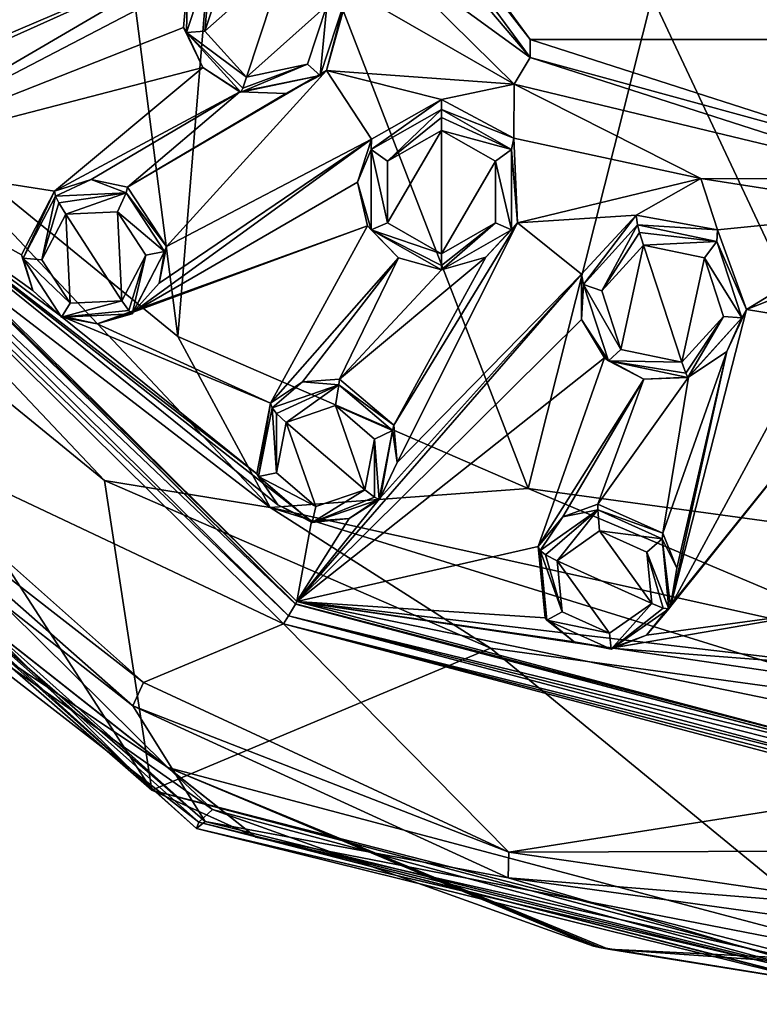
# Model space of a CAD drawing. Header units: metres. Extents: x -28 to 28, y -250 to 28.
# Tile 2 of 92: x -14 to -2, y -250 to -234. Entities that reach past the tile are written whole.
import ezdxf

# ---------------------------------------------------------------- set-up
doc = ezdxf.new("R2010")
doc.units = ezdxf.units.M
doc.layers.add('solid_10661053', color=7, linetype='CONTINUOUS')

msp = doc.modelspace()

# ---------------------------------------------------------------- linework, layer by layer
at = {"layer": 'solid_10661053'}
for points in [[(-13.81758, -221.698563, 213.508011), (-14.353588, -201.242798, 210.442932), (-16.271748, -235.170807, 215.482574)], [(-13.81758, -221.698563, 213.508011), (-16.271748, -235.170807, 215.482574), (-11.591899, -238.98938, 216.121918)], [(-10.779334, -229.12323, 214.656998), (-13.81758, -221.698563, 213.508011), (-11.591899, -238.98938, 216.121918)], [(-10.779334, -229.12323, 214.656998), (-11.591899, -238.98938, 216.121918), (-6.026365, -241.404221, 216.534454)], [(-4.058164, -233.597794, 215.378235), (-10.779334, -229.12323, 214.656998), (-6.026365, -241.404221, 216.534454)], [(-9.700779, -229.520737, 174.284546), (-9.700777, -229.232773, 176.211395), (-5.995411, -234.276749, 176.965225)], [(-9.700777, -229.232773, 176.211395), (9.700777, -229.232773, 176.211395), (5.995411, -234.276749, 176.965225)], [(-5.995411, -234.276749, 176.965225), (-9.700777, -229.232773, 176.211395), (5.995411, -234.276749, 176.965225)], [(-5.99542, -234.564713, 175.038376), (-10.115622, -229.729279, 173.801788), (-9.700779, -229.520737, 174.284546)], [(-5.99542, -234.564713, 175.038376), (-9.700779, -229.520737, 174.284546), (-5.995411, -234.276749, 176.965225)], [(-5.99542, -234.564713, 175.038376), (-8.604797, -232.661789, 174.240051), (-10.115622, -229.729279, 173.801788)], [(-8.869766, -233.47731, 174.257431), (-8.604797, -232.661789, 174.240051), (-6.251628, -234.989029, 174.58786)], [(-5.99542, -234.564713, 175.038376), (-6.251628, -234.989029, 174.58786), (-8.604797, -232.661789, 174.240051)], [(-11.019182, -232.797379, 173.975082), (-16.800926, -236.174408, 174.063858), (-15.230273, -234.692474, 173.891464)], [(-11.019182, -232.797379, 173.975082), (-11.43695, -233.381516, 173.988068), (-16.800926, -236.174408, 174.063858)], [(-11.019182, -232.797379, 173.975082), (-15.230273, -234.692474, 173.891464), (-14.703023, -234.36586, 173.871307)], [(-11.019182, -232.797379, 173.975082), (-14.703023, -234.36586, 173.871307), (-14.4249, -233.837357, 173.819748)], [(-11.4518, -234.169052, 173.772491), (-11.43695, -233.381516, 173.988068), (-11.054313, -232.959137, 173.59166)], [(-11.4518, -234.169052, 173.772491), (-11.054313, -232.959137, 173.59166), (-11.161172, -234.146317, 173.50798)], [(-11.054313, -232.959137, 173.59166), (-10.855385, -233.21553, 173.368866), (-11.161172, -234.146317, 173.50798)], [(-11.161172, -234.146317, 173.50798), (-9.88793, -233.012253, 173.338486), (-10.499298, -234.873184, 173.616608)], [(-11.161172, -234.146317, 173.50798), (-10.855385, -233.21553, 173.368866), (-9.88793, -233.012253, 173.338486)], [(-9.88793, -233.012253, 173.338486), (-9.226056, -233.73912, 173.447113), (-10.499298, -234.873184, 173.616608)], [(-11.43695, -233.381516, 173.988068), (-11.499968, -234.089325, 174.048721), (-16.800926, -236.174408, 174.063858)], [(-11.4518, -234.169052, 173.772491), (-11.499968, -234.089325, 174.048721), (-11.43695, -233.381516, 173.988068)], [(-9.230345, -234.772095, 174.303085), (-8.869766, -233.47731, 174.257431), (-6.251628, -234.989029, 174.58786)], [(-8.935429, -233.640045, 173.69342), (-8.869766, -233.47731, 174.257431), (-9.230345, -234.772095, 174.303085)], [(-4.058164, -233.597794, 215.378235), (-6.026365, -241.404221, 216.534454), (0, -242.23027, 216.677032)], [(-0.004511, -233.598236, 215.378311), (-4.058164, -233.597794, 215.378235), (0, -242.23027, 216.677032)], [(-9.226056, -233.73912, 173.447113), (-9.531844, -234.669907, 173.586227), (-10.499298, -234.873184, 173.616608)], [(-9.332915, -234.849945, 173.874252), (-9.531844, -234.669907, 173.586227), (-9.226056, -233.73912, 173.447113)], [(-8.935429, -233.640045, 173.69342), (-9.230345, -234.772095, 174.303085), (-9.332915, -234.849945, 173.874252)], [(-8.935429, -233.640045, 173.69342), (-9.332915, -234.849945, 173.874252), (-9.226056, -233.73912, 173.447113)], [(-11.499968, -234.089325, 174.048721), (-11.193151, -234.723969, 174.132019), (-16.800926, -236.174408, 174.063858)], [(-11.4518, -234.169052, 173.772491), (-11.193151, -234.723969, 174.132019), (-11.499968, -234.089325, 174.048721)], [(-11.4518, -234.169052, 173.772491), (-11.161172, -234.146317, 173.50798), (-10.499298, -234.873184, 173.616608)], [(-10.591101, -235.114441, 173.913773), (-11.193151, -234.723969, 174.132019), (-11.4518, -234.169052, 173.772491)], [(-10.560118, -235.04744, 173.717056), (-11.4518, -234.169052, 173.772491), (-10.499298, -234.873184, 173.616608)], [(-10.560118, -235.04744, 173.717056), (-10.591101, -235.114441, 173.913773), (-11.4518, -234.169052, 173.772491)], [(-5.99542, -234.564713, 175.038376), (-5.995411, -234.276749, 176.965225), (0, -236.203384, 177.253159)], [(-5.995411, -234.276749, 176.965225), (5.995411, -234.276749, 176.965225), (0, -236.203384, 177.253159)], [(-10.560118, -235.04744, 173.717056), (-9.531844, -234.669907, 173.586227), (-10.591101, -235.114441, 173.913773)], [(-9.332915, -234.849945, 173.874252), (-10.591101, -235.114441, 173.913773), (-9.531844, -234.669907, 173.586227)], [(-10.560118, -235.04744, 173.717056), (-10.499298, -234.873184, 173.616608), (-9.531844, -234.669907, 173.586227)], [(-5.99542, -234.564713, 175.038376), (0, -236.491348, 175.326309), (-6.251628, -234.989029, 174.58786)], [(-5.99542, -234.564713, 175.038376), (0, -236.203384, 177.253159), (0, -236.491348, 175.326309)], [(-11.193151, -234.723969, 174.132019), (-13.54736, -236.686646, 174.203842), (-16.800926, -236.174408, 174.063858)], [(-11.193151, -234.723969, 174.132019), (-10.603946, -235.109833, 174.212143), (-13.54736, -236.686646, 174.203842)], [(-9.230345, -234.772095, 174.303085), (-11.769159, -237.562134, 174.376419), (-12.389965, -236.622437, 174.245865)], [(-9.874743, -235.135422, 174.273026), (-9.230345, -234.772095, 174.303085), (-12.389965, -236.622437, 174.245865)], [(-9.230345, -234.772095, 174.303085), (-8.518231, -235.85733, 174.432465), (-11.769159, -237.562134, 174.376419)], [(-10.591101, -235.114441, 173.913773), (-10.603946, -235.109833, 174.212143), (-11.193151, -234.723969, 174.132019)], [(-9.332915, -234.849945, 173.874252), (-9.874743, -235.135422, 174.273026), (-10.603946, -235.109833, 174.212143)], [(-9.332915, -234.849945, 173.874252), (-10.603946, -235.109833, 174.212143), (-10.591101, -235.114441, 173.913773)], [(-9.332915, -234.849945, 173.874252), (-9.230345, -234.772095, 174.303085), (-9.874743, -235.135422, 174.273026)], [(-9.230345, -234.772095, 174.303085), (-6.251628, -234.989029, 174.58786), (-7.406094, -235.229889, 174.492935)], [(-9.230345, -234.772095, 174.303085), (-7.406094, -235.229889, 174.492935), (-8.518231, -235.85733, 174.432465)], [(-6.254129, -235.845566, 174.61142), (-7.406094, -235.229889, 174.492935), (-6.251628, -234.989029, 174.58786)], [(-6.254129, -235.845566, 174.61142), (-6.251628, -234.989029, 174.58786), (-3.286459, -236.483154, 174.811157)], [(0, -236.491348, 175.326309), (-3.286459, -236.483154, 174.811157), (-6.251628, -234.989029, 174.58786)], [(-10.125589, -241.705963, 215.856583), (-16.271748, -235.170807, 215.482574), (-18.303143, -235.410568, 214.793808)], [(-10.125589, -241.705963, 215.856583), (-11.591899, -238.98938, 216.121918), (-16.271748, -235.170807, 215.482574)], [(-10.603946, -235.109833, 174.212143), (-12.963956, -236.499344, 174.205505), (-13.54736, -236.686646, 174.203842)], [(-10.603946, -235.109833, 174.212143), (-12.389965, -236.622437, 174.245865), (-12.963956, -236.499344, 174.205505)], [(-10.603946, -235.109833, 174.212143), (-9.874743, -235.135422, 174.273026), (-12.389965, -236.622437, 174.245865)], [(-8.520058, -236.02536, 174.049911), (-8.518231, -235.85733, 174.432465), (-7.406094, -235.229889, 174.492935)], [(-8.520058, -236.02536, 174.049911), (-7.406094, -235.229889, 174.492935), (-7.406094, -235.389282, 173.954849)], [(-7.406094, -235.389282, 173.954849), (-7.406094, -235.229889, 174.492935), (-6.254129, -235.845566, 174.61142)], [(-18.303143, -235.410568, 214.793808), (-17.914791, -237.065155, 213.420425), (-12.756178, -241.277649, 214.118439)], [(-10.125589, -241.705963, 215.856583), (-18.303143, -235.410568, 214.793808), (-12.756178, -241.277649, 214.118439)], [(-8.520058, -236.02536, 174.049911), (-7.406094, -235.389282, 173.954849), (-8.262682, -236.210281, 173.816437)], [(-7.406094, -235.389282, 173.954849), (-7.406094, -235.515732, 173.787033), (-8.262682, -236.210281, 173.816437)], [(-6.29213, -236.02536, 174.049911), (-7.406094, -235.389282, 173.954849), (-6.254129, -235.845566, 174.61142)], [(-6.29213, -236.02536, 174.049911), (-7.406094, -235.515732, 173.787033), (-7.406094, -235.389282, 173.954849)], [(-7.406094, -235.515732, 173.787033), (-7.406094, -235.721268, 173.743347), (-8.262682, -236.210281, 173.816437)], [(-6.29213, -236.02536, 174.049911), (-7.406094, -235.721268, 173.743347), (-7.406094, -235.515732, 173.787033)], [(-8.262684, -237.18895, 173.962692), (-7.406094, -235.721268, 173.743347), (-7.406094, -237.677963, 174.035782)], [(-8.262684, -237.18895, 173.962692), (-8.262682, -236.210281, 173.816437), (-7.406094, -235.721268, 173.743347)], [(-7.406094, -235.721268, 173.743347), (-6.549504, -236.210281, 173.816437), (-7.406094, -237.677963, 174.035782)], [(-6.29213, -236.02536, 174.049911), (-6.549504, -236.210281, 173.816437), (-7.406094, -235.721268, 173.743347)], [(-8.518231, -235.85733, 174.432465), (-12.300657, -238.607346, 174.476547), (-11.886726, -238.147125, 174.436417)], [(-8.518231, -235.85733, 174.432465), (-8.736734, -236.54071, 174.460297), (-12.300657, -238.607346, 174.476547)], [(-8.518231, -235.85733, 174.432465), (-11.886726, -238.147125, 174.436417), (-11.769159, -237.562134, 174.376419)], [(-8.520058, -236.02536, 174.049911), (-8.736734, -236.54071, 174.460297), (-8.518231, -235.85733, 174.432465)], [(-6.29213, -236.02536, 174.049911), (-6.254129, -235.845566, 174.61142), (-6.198169, -237.18779, 174.664276)], [(-6.198169, -237.18779, 174.664276), (-6.254129, -235.845566, 174.61142), (-3.286459, -236.483154, 174.811157)], [(-8.520058, -237.297531, 174.240036), (-8.736734, -236.54071, 174.460297), (-8.520058, -236.02536, 174.049911)], [(-8.520058, -236.02536, 174.049911), (-8.262682, -236.210281, 173.816437), (-8.262684, -237.18895, 173.962692)], [(-8.520058, -237.297531, 174.240036), (-8.520058, -236.02536, 174.049911), (-8.262684, -237.18895, 173.962692)], [(-6.29213, -236.02536, 174.049911), (-6.29213, -237.297531, 174.240036), (-6.549504, -236.210281, 173.816437)], [(-6.29213, -236.02536, 174.049911), (-6.198169, -237.18779, 174.664276), (-6.29213, -237.297531, 174.240036)], [(-16.844067, -236.19931, 174.068268), (-9.724553, -243.240356, 175.12056), (-17.030029, -236.305588, 174.083496)], [(-9.70011, -243.197311, 175.113434), (-16.844179, -236.195267, 174.09407), (-16.800926, -236.174408, 174.063858)], [(-16.844179, -236.195267, 174.09407), (-9.724941, -243.236267, 175.146347), (-16.844067, -236.19931, 174.068268)], [(-9.70011, -243.197311, 175.113434), (-9.724941, -243.236267, 175.146347), (-16.844179, -236.195267, 174.09407)], [(-9.724941, -243.236267, 175.146347), (-9.724553, -243.240356, 175.12056), (-16.844067, -236.19931, 174.068268)], [(-9.466912, -241.921173, 174.942368), (-9.70011, -243.197311, 175.113434), (-16.800926, -236.174408, 174.063858)], [(-14.07298, -237.697205, 174.315567), (-16.800926, -236.174408, 174.063858), (-13.54736, -236.686646, 174.203842)], [(-13.894369, -238.262375, 174.393906), (-13.454021, -238.66185, 174.455261), (-16.800926, -236.174408, 174.063858)], [(-10.335275, -241.168259, 174.83432), (-16.800926, -236.174408, 174.063858), (-13.454021, -238.66185, 174.455261)], [(-14.07298, -237.697205, 174.315567), (-13.894369, -238.262375, 174.393906), (-16.800926, -236.174408, 174.063858)], [(-10.003163, -241.660645, 174.901779), (-9.466912, -241.921173, 174.942368), (-16.800926, -236.174408, 174.063858)], [(-10.335275, -241.168259, 174.83432), (-10.003163, -241.660645, 174.901779), (-16.800926, -236.174408, 174.063858)], [(-6.549504, -236.210281, 173.816437), (-6.549506, -237.188965, 173.962692), (-7.406094, -237.677963, 174.035782)], [(-6.29213, -237.297531, 174.240036), (-6.549506, -237.188965, 173.962692), (-6.549504, -236.210281, 173.816437)], [(-17.030029, -236.305588, 174.083496), (-9.831647, -243.424515, 175.14743), (-17.166893, -236.377075, 174.13945)], [(-17.166893, -236.377075, 174.13945), (-9.910844, -243.553131, 175.211914), (-16.904631, -240.250214, 176.179184)], [(-9.831647, -243.424515, 175.14743), (-9.910844, -243.553131, 175.211914), (-17.166893, -236.377075, 174.13945)], [(-9.724553, -243.240356, 175.12056), (-9.831647, -243.424515, 175.14743), (-17.030029, -236.305588, 174.083496)], [(-13.531331, -236.761398, 173.87236), (-13.54736, -236.686646, 174.203842), (-12.963956, -236.499344, 174.205505)], [(-13.531331, -236.761398, 173.87236), (-12.963956, -236.499344, 174.205505), (-12.408646, -236.708511, 173.864456)], [(-12.408646, -236.708511, 173.864456), (-12.963956, -236.499344, 174.205505), (-12.389965, -236.622437, 174.245865)], [(-8.736734, -236.54071, 174.460297), (-8.578162, -237.233353, 174.518646), (-12.300657, -238.607346, 174.476547)], [(-8.520058, -237.297531, 174.240036), (-8.578162, -237.233353, 174.518646), (-8.736734, -236.54071, 174.460297)], [(-6.198169, -237.18779, 174.664276), (-3.286459, -236.483154, 174.811157), (-4.315236, -237.065979, 174.767334)], [(-3.025656, -237.299606, 174.828705), (-4.315236, -237.065979, 174.767334), (-3.286459, -236.483154, 174.811157)], [(-3.025656, -237.299606, 174.828705), (-3.286459, -236.483154, 174.811157), (0, -236.99791, 174.888092)], [(0, -236.491348, 175.326309), (0, -236.99791, 174.888092), (-3.286459, -236.483154, 174.811157)], [(-14.046359, -237.749435, 174.020035), (-14.07298, -237.697205, 174.315567), (-13.54736, -236.686646, 174.203842)], [(-14.046359, -237.749435, 174.020035), (-13.54736, -236.686646, 174.203842), (-13.531331, -236.761398, 173.87236)], [(-13.479332, -236.870255, 173.691437), (-13.531331, -236.761398, 173.87236), (-12.408646, -236.708511, 173.864456)], [(-13.479332, -236.870255, 173.691437), (-12.408646, -236.708511, 173.864456), (-13.369756, -237.050537, 173.638687)], [(-12.408646, -236.708511, 173.864456), (-12.545742, -237.011627, 173.632858), (-13.369756, -237.050537, 173.638687)], [(-12.408646, -236.708511, 173.864456), (-11.800987, -237.643661, 174.004211), (-12.545742, -237.011627, 173.632858)], [(-12.408646, -236.708511, 173.864456), (-12.389965, -236.622437, 174.245865), (-11.769159, -237.562134, 174.376419)], [(-12.408646, -236.708511, 173.864456), (-11.769159, -237.562134, 174.376419), (-11.800987, -237.643661, 174.004211)], [(-14.046359, -237.749435, 174.020035), (-13.531331, -236.761398, 173.87236), (-13.747847, -237.775681, 173.747055)], [(-13.479332, -236.870255, 173.691437), (-13.747847, -237.775681, 173.747055), (-13.531331, -236.761398, 173.87236)], [(-13.479332, -236.870255, 173.691437), (-13.369756, -237.050537, 173.638687), (-13.747847, -237.775681, 173.747055)], [(-12.545742, -237.011627, 173.632858), (-12.47759, -238.423523, 173.843872), (-13.369756, -237.050537, 173.638687)], [(-12.545742, -237.011627, 173.632858), (-12.099499, -237.698364, 173.735504), (-12.47759, -238.423523, 173.843872)], [(-11.800987, -237.643661, 174.004211), (-12.099499, -237.698364, 173.735504), (-12.545742, -237.011627, 173.632858)], [(-2.560403, -238.560822, 174.869354), (-3.025656, -237.299606, 174.828705), (0, -236.99791, 174.888092)], [(-2.560403, -238.560822, 174.869354), (0, -236.99791, 174.888092), (-0.801973, -237.867569, 174.887131)], [(-17.914791, -237.065155, 213.420425), (-20.788355, -237.498627, 180.778976), (-12.002163, -246.188309, 182.077667)], [(-12.756178, -241.277649, 214.118439), (-17.914791, -237.065155, 213.420425), (-12.002163, -246.188309, 182.077667)], [(-13.301604, -238.462433, 173.849686), (-13.747847, -237.775681, 173.747055), (-13.369756, -237.050537, 173.638687)], [(-12.47759, -238.423523, 173.843872), (-13.301604, -238.462433, 173.849686), (-13.369756, -237.050537, 173.638687)], [(-8.520058, -237.297531, 174.240036), (-8.262684, -237.18895, 173.962692), (-7.406094, -237.677963, 174.035782)], [(-6.198169, -237.18779, 174.664276), (-8.107182, -240.989822, 174.861282), (-8.160034, -240.395798, 174.799927)], [(-6.700632, -237.731247, 174.661133), (-6.198169, -237.18779, 174.664276), (-8.160034, -240.395798, 174.799927)], [(-6.198169, -237.18779, 174.664276), (-5.1841, -238.004288, 174.753265), (-8.107182, -240.989822, 174.861282)], [(-7.406094, -237.86174, 174.13765), (-7.406094, -237.677963, 174.035782), (-6.549506, -237.188965, 173.962692)], [(-7.406094, -237.86174, 174.13765), (-6.549506, -237.188965, 173.962692), (-7.406094, -237.933609, 174.335098)], [(-6.29213, -237.297531, 174.240036), (-7.406094, -237.933609, 174.335098), (-6.549506, -237.188965, 173.962692)], [(-6.29213, -237.297531, 174.240036), (-6.198169, -237.18779, 174.664276), (-6.700632, -237.731247, 174.661133)], [(-6.198169, -237.18779, 174.664276), (-4.315236, -237.065979, 174.767334), (-5.1841, -238.004288, 174.753265)], [(-5.1518, -238.166992, 174.36998), (-5.1841, -238.004288, 174.753265), (-4.315236, -237.065979, 174.767334)], [(-5.1518, -238.166992, 174.36998), (-4.315236, -237.065979, 174.767334), (-4.291101, -237.221588, 174.228699)], [(-4.291101, -237.221588, 174.228699), (-4.315236, -237.065979, 174.767334), (-3.025656, -237.299606, 174.828705)], [(-18.651648, -240.390945, 180.856613), (-20.355154, -237.324997, 180.251892), (-11.751481, -245.833725, 181.523529)], [(-16.281265, -242.80275, 181.070541), (-11.751481, -245.833725, 181.523529), (-20.355154, -237.324997, 180.251892)], [(-8.578162, -237.233353, 174.518646), (-12.870069, -238.788208, 174.484055), (-12.300657, -238.607346, 174.476547)], [(-8.578162, -237.233353, 174.518646), (-10.117253, -240.051727, 174.706757), (-12.870069, -238.788208, 174.484055)], [(-8.578162, -237.233353, 174.518646), (-8.089263, -237.743546, 174.583282), (-10.117253, -240.051727, 174.706757)], [(-8.520058, -237.297531, 174.240036), (-8.089263, -237.743546, 174.583282), (-8.578162, -237.233353, 174.518646)], [(-7.406094, -237.933609, 174.335098), (-8.089263, -237.743546, 174.583282), (-8.520058, -237.297531, 174.240036)], [(-7.406094, -237.86174, 174.13765), (-8.520058, -237.297531, 174.240036), (-7.406094, -237.677963, 174.035782)], [(-7.406094, -237.86174, 174.13765), (-7.406094, -237.933609, 174.335098), (-8.520058, -237.297531, 174.240036)], [(-6.29213, -237.297531, 174.240036), (-6.700632, -237.731247, 174.661133), (-7.406094, -237.931015, 174.633774)], [(-6.29213, -237.297531, 174.240036), (-7.406094, -237.931015, 174.633774), (-7.406094, -237.933609, 174.335098)], [(-5.1518, -238.166992, 174.36998), (-4.291101, -237.221588, 174.228699), (-4.861171, -238.266068, 174.123672)], [(-4.291101, -237.221588, 174.228699), (-4.260118, -237.343185, 174.06015), (-4.861171, -238.266068, 174.123672)], [(-4.260118, -237.343185, 174.06015), (-4.199298, -237.5392, 174.015045), (-4.861171, -238.266068, 174.123672)], [(-3.032915, -237.486084, 174.268219), (-4.291101, -237.221588, 174.228699), (-3.025656, -237.299606, 174.828705)], [(-3.032915, -237.486084, 174.268219), (-4.260118, -237.343185, 174.06015), (-4.291101, -237.221588, 174.228699)], [(-3.032915, -237.486084, 174.268219), (-4.199298, -237.5392, 174.015045), (-4.260118, -237.343185, 174.06015)], [(-3.032915, -237.486084, 174.268219), (-3.025656, -237.299606, 174.828705), (-2.560403, -238.560822, 174.869354)], [(-12.002163, -246.188309, 182.077667), (-20.788355, -237.498627, 180.778976), (-18.651648, -240.390945, 180.856613)], [(-3.032915, -237.486084, 174.268219), (-3.231841, -237.742477, 174.045425), (-4.199298, -237.5392, 174.015045)], [(-3.032915, -237.486084, 174.268219), (-2.635428, -238.695984, 174.449036), (-3.231841, -237.742477, 174.045425)], [(-3.032915, -237.486084, 174.268219), (-2.560403, -238.560822, 174.869354), (-2.635428, -238.695984, 174.449036)], [(-11.800987, -237.643661, 174.004211), (-12.300657, -238.607346, 174.476547), (-12.316015, -238.631699, 174.151886)], [(-11.800987, -237.643661, 174.004211), (-12.316015, -238.631699, 174.151886), (-12.099499, -237.698364, 173.735504)], [(-11.800987, -237.643661, 174.004211), (-11.886726, -238.147125, 174.436417), (-12.300657, -238.607346, 174.476547)], [(-11.800987, -237.643661, 174.004211), (-11.769159, -237.562134, 174.376419), (-11.886726, -238.147125, 174.436417)], [(-4.555387, -239.196838, 174.262787), (-4.861171, -238.266068, 174.123672), (-4.199298, -237.5392, 174.015045)], [(-4.555387, -239.196838, 174.262787), (-4.199298, -237.5392, 174.015045), (-3.58793, -239.400131, 174.293167)], [(-4.199298, -237.5392, 174.015045), (-3.231841, -237.742477, 174.045425), (-3.58793, -239.400131, 174.293167)], [(-14.046359, -237.749435, 174.020035), (-13.894369, -238.262375, 174.393906), (-14.07298, -237.697205, 174.315567)], [(-13.438701, -238.684586, 174.15979), (-13.894369, -238.262375, 174.393906), (-14.046359, -237.749435, 174.020035)], [(-14.046359, -237.749435, 174.020035), (-13.747847, -237.775681, 173.747055), (-13.301604, -238.462433, 173.849686)], [(-13.438701, -238.684586, 174.15979), (-14.046359, -237.749435, 174.020035), (-13.301604, -238.462433, 173.849686)], [(-12.368014, -238.580505, 173.947021), (-12.47759, -238.423523, 173.843872), (-12.099499, -237.698364, 173.735504)], [(-12.316015, -238.631699, 174.151886), (-12.368014, -238.580505, 173.947021), (-12.099499, -237.698364, 173.735504)], [(-8.089263, -237.743546, 174.583282), (-9.609348, -239.709198, 174.685242), (-10.117253, -240.051727, 174.706757)], [(-8.089263, -237.743546, 174.583282), (-9.022791, -239.667343, 174.700928), (-9.609348, -239.709198, 174.685242)], [(-6.700632, -237.731247, 174.661133), (-8.160034, -240.395798, 174.799927), (-9.022791, -239.667343, 174.700928)], [(-7.406094, -237.931015, 174.633774), (-6.700632, -237.731247, 174.661133), (-9.022791, -239.667343, 174.700928)], [(-8.089263, -237.743546, 174.583282), (-7.406094, -237.931015, 174.633774), (-9.022791, -239.667343, 174.700928)], [(-7.406094, -237.933609, 174.335098), (-7.406094, -237.931015, 174.633774), (-8.089263, -237.743546, 174.583282)], [(-3.231841, -237.742477, 174.045425), (-2.926057, -238.673248, 174.184525), (-3.58793, -239.400131, 174.293167)], [(-2.635428, -238.695984, 174.449036), (-2.926057, -238.673248, 174.184525), (-3.231841, -237.742477, 174.045425)], [(-2.560403, -238.560822, 174.869354), (-0.801973, -237.867569, 174.887131), (-1.329872, -238.763168, 174.898422)], [(-5.1841, -238.004288, 174.753265), (-9.70011, -243.197311, 175.113434), (-8.374515, -241.547333, 174.915924)], [(-5.1841, -238.004288, 174.753265), (-5.18139, -238.721802, 174.786194), (-9.70011, -243.197311, 175.113434)], [(-5.1841, -238.004288, 174.753265), (-8.374515, -241.547333, 174.915924), (-8.107182, -240.989822, 174.861282)], [(-5.1518, -238.166992, 174.36998), (-5.18139, -238.721802, 174.786194), (-5.1841, -238.004288, 174.753265)], [(-13.438701, -238.684586, 174.15979), (-13.454021, -238.66185, 174.455261), (-13.894369, -238.262375, 174.393906)], [(-4.754313, -239.376892, 174.550812), (-5.18139, -238.721802, 174.786194), (-5.1518, -238.166992, 174.36998)], [(-5.1518, -238.166992, 174.36998), (-4.861171, -238.266068, 174.123672), (-4.555387, -239.196838, 174.262787)], [(-4.754313, -239.376892, 174.550812), (-5.1518, -238.166992, 174.36998), (-4.555387, -239.196838, 174.262787)], [(-13.438701, -238.684586, 174.15979), (-13.301604, -238.462433, 173.849686), (-12.47759, -238.423523, 173.843872)], [(-13.438701, -238.684586, 174.15979), (-12.47759, -238.423523, 173.843872), (-12.368014, -238.580505, 173.947021)], [(-13.438701, -238.684586, 174.15979), (-12.368014, -238.580505, 173.947021), (-12.316015, -238.631699, 174.151886)], [(-12.316015, -238.631699, 174.151886), (-12.300657, -238.607346, 174.476547), (-12.870069, -238.788208, 174.484055)], [(-2.560403, -238.560822, 174.869354), (-1.329872, -238.763168, 174.898422), (-3.769918, -243.274261, 175.174011)], [(-2.873028, -239.231796, 174.885254), (-2.560403, -238.560822, 174.869354), (-3.769918, -243.274261, 175.174011)], [(-2.635428, -238.695984, 174.449036), (-2.560403, -238.560822, 174.869354), (-2.873028, -239.231796, 174.885254)], [(-10.117253, -240.051727, 174.706757), (-13.454021, -238.66185, 174.455261), (-12.870069, -238.788208, 174.484055)], [(-13.438701, -238.684586, 174.15979), (-12.870069, -238.788208, 174.484055), (-13.454021, -238.66185, 174.455261)], [(-10.335275, -241.168259, 174.83432), (-13.454021, -238.66185, 174.455261), (-10.117253, -240.051727, 174.706757)], [(-13.438701, -238.684586, 174.15979), (-12.316015, -238.631699, 174.151886), (-12.870069, -238.788208, 174.484055)], [(-5.18139, -238.721802, 174.786194), (-4.815653, -239.332321, 174.832291), (-9.70011, -243.197311, 175.113434)], [(-4.754313, -239.376892, 174.550812), (-4.815653, -239.332321, 174.832291), (-5.18139, -238.721802, 174.786194)], [(-3.769918, -243.274261, 175.174011), (-1.329872, -238.763168, 174.898422), (-1.015465, -239.845261, 174.940475)], [(-3.52711, -239.574371, 174.3936), (-3.58793, -239.400131, 174.293167), (-2.926057, -238.673248, 174.184525)], [(-3.52711, -239.574371, 174.3936), (-2.926057, -238.673248, 174.184525), (-3.496127, -239.641388, 174.590332)], [(-2.635428, -238.695984, 174.449036), (-3.496127, -239.641388, 174.590332), (-2.926057, -238.673248, 174.184525)], [(-2.635428, -238.695984, 174.449036), (-3.483282, -239.636765, 174.888702), (-3.496127, -239.641388, 174.590332)], [(-2.635428, -238.695984, 174.449036), (-2.873028, -239.231796, 174.885254), (-3.483282, -239.636765, 174.888702)], [(-19.886646, -239.026749, 180.253433), (-19.914549, -239.100281, 179.481415), (-11.292779, -246.797546, 180.631775)], [(-19.914549, -239.100281, 179.481415), (-19.672789, -239.075241, 178.407501), (-11.157803, -246.685547, 179.544876)], [(-11.259226, -246.700745, 181.40033), (-19.886646, -239.026749, 180.253433), (-11.292779, -246.797546, 180.631775)], [(-16.281265, -242.80275, 181.070541), (-19.886646, -239.026749, 180.253433), (-11.259226, -246.700745, 181.40033)], [(-12.304759, -244.853638, 177.348007), (-11.157803, -246.685547, 179.544876), (-19.672789, -239.075241, 178.407501)], [(-17.211605, -240.535553, 176.702667), (-12.304759, -244.853638, 177.348007), (-19.672789, -239.075241, 178.407501)], [(-10.125589, -241.705963, 215.856583), (-6.026365, -241.404221, 216.534454), (-11.591899, -238.98938, 216.121918)], [(-11.292779, -246.797546, 180.631775), (-19.914549, -239.100281, 179.481415), (-11.157803, -246.685547, 179.544876)], [(-4.754313, -239.376892, 174.550812), (-4.555387, -239.196838, 174.262787), (-3.58793, -239.400131, 174.293167)], [(-2.873028, -239.231796, 174.885254), (-3.670824, -242.666534, 175.111771), (-3.888911, -242.110504, 175.056137)], [(-3.483282, -239.636765, 174.888702), (-2.873028, -239.231796, 174.885254), (-3.888911, -242.110504, 175.056137)], [(-2.873028, -239.231796, 174.885254), (-3.769918, -243.274261, 175.174011), (-3.670824, -242.666534, 175.111771)], [(-4.815653, -239.332321, 174.832291), (-5.867506, -242.324738, 175.046463), (-9.70011, -243.197311, 175.113434)], [(-4.815653, -239.332321, 174.832291), (-4.191282, -239.66774, 174.870865), (-5.867506, -242.324738, 175.046463)], [(-4.754313, -239.376892, 174.550812), (-4.191282, -239.66774, 174.870865), (-4.815653, -239.332321, 174.832291)], [(-3.496127, -239.641388, 174.590332), (-4.191282, -239.66774, 174.870865), (-4.754313, -239.376892, 174.550812)], [(-3.52711, -239.574371, 174.3936), (-4.754313, -239.376892, 174.550812), (-3.58793, -239.400131, 174.293167)], [(-3.52711, -239.574371, 174.3936), (-3.496127, -239.641388, 174.590332), (-4.754313, -239.376892, 174.550812)], [(-9.032703, -239.757446, 174.320129), (-9.609348, -239.709198, 174.685242), (-9.022791, -239.667343, 174.700928)], [(-9.032703, -239.757446, 174.320129), (-9.022791, -239.667343, 174.700928), (-8.160034, -240.395798, 174.799927)], [(-4.191282, -239.66774, 174.870865), (-5.475996, -241.854034, 175.005814), (-5.867506, -242.324738, 175.046463)], [(-4.191282, -239.66774, 174.870865), (-4.923832, -241.650574, 174.997345), (-5.475996, -241.854034, 175.005814)], [(-3.483282, -239.636765, 174.888702), (-3.888911, -242.110504, 175.056137), (-4.923832, -241.650574, 174.997345)], [(-4.191282, -239.66774, 174.870865), (-3.483282, -239.636765, 174.888702), (-4.923832, -241.650574, 174.997345)], [(-3.496127, -239.641388, 174.590332), (-3.483282, -239.636765, 174.888702), (-4.191282, -239.66774, 174.870865)], [(-10.094846, -240.121017, 174.374466), (-10.117253, -240.051727, 174.706757), (-9.609348, -239.709198, 174.685242)], [(-10.094846, -240.121017, 174.374466), (-9.609348, -239.709198, 174.685242), (-9.032703, -239.757446, 174.320129)], [(-10.022157, -240.212143, 174.190872), (-10.094846, -240.121017, 174.374466), (-9.032703, -239.757446, 174.320129)], [(-10.022157, -240.212143, 174.190872), (-9.032703, -239.757446, 174.320129), (-9.868984, -240.355057, 174.132538)], [(-9.032703, -239.757446, 174.320129), (-9.089431, -240.088135, 174.092651), (-9.868984, -240.355057, 174.132538)], [(-9.032703, -239.757446, 174.320129), (-8.183272, -240.485397, 174.428925), (-9.089431, -240.088135, 174.092651)], [(-9.032703, -239.757446, 174.320129), (-8.160034, -240.395798, 174.799927), (-8.183272, -240.485397, 174.428925)], [(-4.150428, -243.730484, 175.222717), (-1.015465, -239.845261, 174.940475), (-1.142409, -243.321548, 175.195435)], [(-4.150428, -243.730484, 175.222717), (-3.769918, -243.274261, 175.174011), (-1.015465, -239.845261, 174.940475)], [(-10.307557, -241.21254, 174.537598), (-10.335275, -241.168259, 174.83432), (-10.117253, -240.051727, 174.706757)], [(-10.307557, -241.21254, 174.537598), (-10.117253, -240.051727, 174.706757), (-10.094846, -240.121017, 174.374466)], [(-10.307557, -241.21254, 174.537598), (-10.094846, -240.121017, 174.374466), (-10.025192, -241.156189, 174.252274)], [(-10.022157, -240.212143, 174.190872), (-10.025192, -241.156189, 174.252274), (-10.094846, -240.121017, 174.374466)], [(-9.089431, -240.088135, 174.092651), (-8.621845, -241.423843, 174.292282), (-9.868984, -240.355057, 174.132538)], [(-9.089431, -240.088135, 174.092651), (-8.465637, -240.622711, 174.172546), (-8.621845, -241.423843, 174.292282)], [(-8.183272, -240.485397, 174.428925), (-8.465637, -240.622711, 174.172546), (-9.089431, -240.088135, 174.092651)], [(-16.904631, -240.250214, 176.179184), (-12.136404, -244.481644, 176.811584), (-17.211605, -240.535553, 176.702667)], [(-9.910844, -243.553131, 175.211914), (-12.136404, -244.481644, 176.811584), (-16.904631, -240.250214, 176.179184)], [(-10.022157, -240.212143, 174.190872), (-9.868984, -240.355057, 174.132538), (-10.025192, -241.156189, 174.252274)], [(-10.350883, -246.937881, 181.835052), (-18.651648, -240.390945, 180.856613), (-11.751481, -245.833725, 181.523529)], [(-12.002163, -246.188309, 182.077667), (-18.651648, -240.390945, 180.856613), (-10.350883, -246.937881, 181.835052)], [(-9.401399, -241.690765, 174.332169), (-10.025192, -241.156189, 174.252274), (-9.868984, -240.355057, 174.132538)], [(-8.621845, -241.423843, 174.292282), (-9.401399, -241.690765, 174.332169), (-9.868984, -240.355057, 174.132538)], [(-8.183272, -240.485397, 174.428925), (-8.160034, -240.395798, 174.799927), (-8.107182, -240.989822, 174.861282)], [(-12.136404, -244.481644, 176.811584), (-12.304759, -244.853638, 177.348007), (-17.211605, -240.535553, 176.702667)], [(-8.468672, -241.543457, 174.389847), (-8.621845, -241.423843, 174.292282), (-8.465637, -240.622711, 174.172546)], [(-8.395983, -241.57692, 174.592041), (-8.468672, -241.543457, 174.389847), (-8.465637, -240.622711, 174.172546)], [(-8.183272, -240.485397, 174.428925), (-8.395983, -241.57692, 174.592041), (-8.465637, -240.622711, 174.172546)], [(-8.183272, -240.485397, 174.428925), (-8.374515, -241.547333, 174.915924), (-8.395983, -241.57692, 174.592041)], [(-8.183272, -240.485397, 174.428925), (-8.107182, -240.989822, 174.861282), (-8.374515, -241.547333, 174.915924)], [(-10.307557, -241.21254, 174.537598), (-10.003163, -241.660645, 174.901779), (-10.335275, -241.168259, 174.83432)], [(-10.307557, -241.21254, 174.537598), (-10.025192, -241.156189, 174.252274), (-9.401399, -241.690765, 174.332169)], [(-9.458125, -241.940491, 174.646378), (-10.003163, -241.660645, 174.901779), (-10.307557, -241.21254, 174.537598)], [(-9.458125, -241.940491, 174.646378), (-10.307557, -241.21254, 174.537598), (-9.401399, -241.690765, 174.332169)], [(-6.628477, -243.938583, 214.56749), (-12.756178, -241.277649, 214.118439), (-12.002163, -246.188309, 182.077667)], [(-10.125589, -241.705963, 215.856583), (-12.756178, -241.277649, 214.118439), (-6.628477, -243.938583, 214.56749)], [(0, -243.946365, 216.245178), (-6.026365, -241.404221, 216.534454), (-10.125589, -241.705963, 215.856583)], [(0, -243.946365, 216.245178), (0, -242.23027, 216.677032), (-6.026365, -241.404221, 216.534454)], [(-8.87035, -241.879715, 174.946075), (-8.374515, -241.547333, 174.915924), (-9.70011, -243.197311, 175.113434)], [(-9.458125, -241.940491, 174.646378), (-9.401399, -241.690765, 174.332169), (-8.621845, -241.423843, 174.292282)], [(-9.458125, -241.940491, 174.646378), (-8.621845, -241.423843, 174.292282), (-8.468672, -241.543457, 174.389847)], [(-9.458125, -241.940491, 174.646378), (-8.468672, -241.543457, 174.389847), (-8.395983, -241.57692, 174.592041)], [(-9.458125, -241.940491, 174.646378), (-8.395983, -241.57692, 174.592041), (-8.87035, -241.879715, 174.946075)], [(-8.395983, -241.57692, 174.592041), (-8.374515, -241.547333, 174.915924), (-8.87035, -241.879715, 174.946075)], [(-10.125589, -241.705963, 215.856583), (-6.628477, -243.938583, 214.56749), (0, -244.847839, 214.722397)], [(0, -243.946365, 216.245178), (-10.125589, -241.705963, 215.856583), (0, -244.847839, 214.722397)], [(-9.458125, -241.940491, 174.646378), (-9.466912, -241.921173, 174.942368), (-10.003163, -241.660645, 174.901779)], [(-4.924986, -241.742218, 174.616745), (-5.475996, -241.854034, 175.005814), (-4.923832, -241.650574, 174.997345)], [(-4.924986, -241.742218, 174.616745), (-4.923832, -241.650574, 174.997345), (-3.888911, -242.110504, 175.056137)], [(-9.466912, -241.921173, 174.942368), (-8.87035, -241.879715, 174.946075), (-9.70011, -243.197311, 175.113434)], [(-9.458125, -241.940491, 174.646378), (-8.87035, -241.879715, 174.946075), (-9.466912, -241.921173, 174.942368)], [(-5.840537, -242.387009, 174.71312), (-5.867506, -242.324738, 175.046463), (-5.475996, -241.854034, 175.005814)], [(-5.840537, -242.387009, 174.71312), (-5.475996, -241.854034, 175.005814), (-4.924986, -241.742218, 174.616745)], [(-5.753047, -242.455353, 174.526123), (-5.840537, -242.387009, 174.71312), (-4.924986, -241.742218, 174.616745)], [(-5.753047, -242.455353, 174.526123), (-4.924986, -241.742218, 174.616745), (-5.568686, -242.550278, 174.460617)], [(-4.924986, -241.742218, 174.616745), (-4.896748, -242.07695, 174.389877), (-5.568686, -242.550278, 174.460617)], [(-4.924986, -241.742218, 174.616745), (-3.888911, -242.110504, 175.056137), (-3.902597, -242.203995, 174.68576)], [(-4.924986, -241.742218, 174.616745), (-3.902597, -242.203995, 174.68576), (-4.896748, -242.07695, 174.389877)], [(-4.896748, -242.07695, 174.389877), (-4.067609, -243.228271, 174.561951), (-5.568686, -242.550278, 174.460617)], [(-4.896748, -242.07695, 174.389877), (-4.145939, -242.416061, 174.440567), (-4.067609, -243.228271, 174.561951)], [(-3.902597, -242.203995, 174.68576), (-4.145939, -242.416061, 174.440567), (-4.896748, -242.07695, 174.389877)], [(-3.902597, -242.203995, 174.68576), (-3.888911, -242.110504, 175.056137), (-3.670824, -242.666534, 175.111771)], [(-5.759918, -243.457535, 175.176437), (-9.70011, -243.197311, 175.113434), (-5.867506, -242.324738, 175.046463)], [(-5.733697, -243.493591, 174.878494), (-5.759918, -243.457535, 175.176437), (-5.867506, -242.324738, 175.046463)], [(-5.733697, -243.493591, 174.878494), (-5.867506, -242.324738, 175.046463), (-5.840537, -242.387009, 174.71312)], [(-3.902597, -242.203995, 174.68576), (-3.795758, -243.310577, 174.851151), (-4.145939, -242.416061, 174.440567)], [(-3.902597, -242.203995, 174.68576), (-3.670824, -242.666534, 175.111771), (-3.769918, -243.274261, 175.174011)], [(-3.902597, -242.203995, 174.68576), (-3.769918, -243.274261, 175.174011), (-3.795758, -243.310577, 174.851151)], [(-5.753047, -242.455353, 174.526123), (-5.490355, -243.362488, 174.582001), (-5.840537, -242.387009, 174.71312)], [(-5.733697, -243.493591, 174.878494), (-5.840537, -242.387009, 174.71312), (-5.490355, -243.362488, 174.582001)], [(-5.753047, -242.455353, 174.526123), (-5.568686, -242.550278, 174.460617), (-5.490355, -243.362488, 174.582001)], [(-3.883248, -243.299896, 174.652344), (-4.067609, -243.228271, 174.561951), (-4.145939, -242.416061, 174.440567)], [(-3.795758, -243.310577, 174.851151), (-3.883248, -243.299896, 174.652344), (-4.145939, -242.416061, 174.440567)], [(-4.739547, -243.701599, 174.63269), (-5.490355, -243.362488, 174.582001), (-5.568686, -242.550278, 174.460617)], [(-4.067609, -243.228271, 174.561951), (-4.739547, -243.701599, 174.63269), (-5.568686, -242.550278, 174.460617)], [(-11.041023, -246.498154, 181.622818), (-11.751481, -245.833725, 181.523529), (-16.281265, -242.80275, 181.070541)], [(-11.041023, -246.498154, 181.622818), (-16.281265, -242.80275, 181.070541), (-11.259226, -246.700745, 181.40033)], [(-9.724553, -243.240356, 175.12056), (0, -245.817276, 175.505692), (-9.831647, -243.424515, 175.14743)], [(-0.000175, -245.767883, 175.497574), (-9.724941, -243.236267, 175.146347), (-9.70011, -243.197311, 175.113434)], [(-9.724941, -243.236267, 175.146347), (0, -245.813416, 175.531509), (-9.724553, -243.240356, 175.12056)], [(-0.000175, -245.767883, 175.497574), (0, -245.813416, 175.531509), (-9.724941, -243.236267, 175.146347)], [(0, -245.813416, 175.531509), (0, -245.817276, 175.505692), (-9.724553, -243.240356, 175.12056)], [(0.000169, -245.198074, 175.418518), (-0.000175, -245.767883, 175.497574), (-9.70011, -243.197311, 175.113434)], [(0, -244.627625, 175.34491), (0.000169, -245.198074, 175.418518), (-9.70011, -243.197311, 175.113434)], [(-0.872429, -244.231552, 175.296387), (0, -244.627625, 175.34491), (-9.70011, -243.197311, 175.113434)], [(-4.711472, -243.937393, 175.243713), (-0.872429, -244.231552, 175.296387), (-9.70011, -243.197311, 175.113434)], [(-5.300728, -243.837372, 175.227097), (-4.711472, -243.937393, 175.243713), (-9.70011, -243.197311, 175.113434)], [(-5.759918, -243.457535, 175.176437), (-5.300728, -243.837372, 175.227097), (-9.70011, -243.197311, 175.113434)], [(-4.711308, -243.955383, 174.94751), (-4.739547, -243.701599, 174.63269), (-4.067609, -243.228271, 174.561951)], [(-4.711308, -243.955383, 174.94751), (-4.067609, -243.228271, 174.561951), (-3.883248, -243.299896, 174.652344)], [(-3.795758, -243.310577, 174.851151), (-3.769918, -243.274261, 175.174011), (-4.150428, -243.730484, 175.222717)], [(-9.831647, -243.424515, 175.14743), (0, -246.029739, 175.536789), (-9.910844, -243.553131, 175.211914)], [(0.000176, -245.923462, 175.521133), (0, -246.029739, 175.536789), (-9.831647, -243.424515, 175.14743)], [(0, -245.817276, 175.505692), (0.000176, -245.923462, 175.521133), (-9.831647, -243.424515, 175.14743)], [(-5.733697, -243.493591, 174.878494), (-5.490355, -243.362488, 174.582001), (-4.739547, -243.701599, 174.63269)], [(-4.711472, -243.937393, 175.243713), (-1.142409, -243.321548, 175.195435), (-0.872429, -244.231552, 175.296387)], [(-4.711472, -243.937393, 175.243713), (-4.150428, -243.730484, 175.222717), (-1.142409, -243.321548, 175.195435)], [(-4.711308, -243.955383, 174.94751), (-3.883248, -243.299896, 174.652344), (-3.795758, -243.310577, 174.851151)], [(-4.711308, -243.955383, 174.94751), (-3.795758, -243.310577, 174.851151), (-4.150428, -243.730484, 175.222717)], [(-9.910844, -243.553131, 175.211914), (-6.336917, -247.173294, 177.213852), (-12.136404, -244.481644, 176.811584)], [(-9.910844, -243.553131, 175.211914), (-0.000178, -246.179367, 175.60437), (-6.336917, -247.173294, 177.213852)], [(0, -246.109283, 175.56015), (-0.000178, -246.179367, 175.60437), (-9.910844, -243.553131, 175.211914)], [(0, -246.109283, 175.56015), (-9.910844, -243.553131, 175.211914), (0, -246.029739, 175.536789)], [(-5.733697, -243.493591, 174.878494), (-5.300728, -243.837372, 175.227097), (-5.759918, -243.457535, 175.176437)], [(-4.711308, -243.955383, 174.94751), (-5.300728, -243.837372, 175.227097), (-5.733697, -243.493591, 174.878494)], [(-4.711308, -243.955383, 174.94751), (-5.733697, -243.493591, 174.878494), (-4.739547, -243.701599, 174.63269)], [(-4.711308, -243.955383, 174.94751), (-4.150428, -243.730484, 175.222717), (-4.711472, -243.937393, 175.243713)], [(-4.711308, -243.955383, 174.94751), (-4.711472, -243.937393, 175.243713), (-5.300728, -243.837372, 175.227097)], [(-6.628477, -243.938583, 214.56749), (-12.002163, -246.188309, 182.077667), (0, -249.368958, 182.553009)], [(-6.628477, -243.938583, 214.56749), (0, -249.368958, 182.553009), (0, -244.847839, 214.722397)], [(-12.136404, -244.481644, 176.811584), (-6.336917, -247.173294, 177.213852), (-12.304759, -244.853638, 177.348007)], [(-12.304759, -244.853638, 177.348007), (-6.34406, -247.581848, 177.755737), (-11.157803, -246.685547, 179.544876)], [(-6.336917, -247.173294, 177.213852), (-6.34406, -247.581848, 177.755737), (-12.304759, -244.853638, 177.348007)], [(-10.350883, -246.937881, 181.835052), (-11.751481, -245.833725, 181.523529), (0, -248.947723, 181.988922)], [(-4.753447, -248.715408, 181.954193), (0, -248.947723, 181.988922), (-11.751481, -245.833725, 181.523529)], [(-4.991112, -248.666138, 181.946838), (-11.751481, -245.833725, 181.523529), (-11.041023, -246.498154, 181.622818)], [(-4.872343, -248.691071, 181.950562), (-11.751481, -245.833725, 181.523529), (-4.991112, -248.666138, 181.946838)], [(-4.753447, -248.715408, 181.954193), (-11.751481, -245.833725, 181.523529), (-4.872343, -248.691071, 181.950562)], [(-12.002163, -246.188309, 182.077667), (-10.350883, -246.937881, 181.835052), (0, -249.274445, 182.184265)], [(0, -249.368958, 182.553009), (-12.002163, -246.188309, 182.077667), (0, -249.274445, 182.184265)], [(0.000188, -247.154266, 176.460114), (-6.336917, -247.173294, 177.213852), (-0.000178, -246.179367, 175.60437)], [(-11.041023, -246.498154, 181.622818), (-11.259226, -246.700745, 181.40033), (0, -249.474884, 181.814926)], [(-4.991112, -248.666138, 181.946838), (-11.041023, -246.498154, 181.622818), (0, -249.474884, 181.814926)], [(-11.292779, -246.797546, 180.631775), (-11.157803, -246.685547, 179.544876), (-0.026185, -249.446106, 179.957443)], [(-11.259226, -246.700745, 181.40033), (-11.292779, -246.797546, 180.631775), (-0.026105, -249.58934, 181.049011)], [(-11.259226, -246.700745, 181.40033), (-0.026105, -249.58934, 181.049011), (-0.013053, -249.589355, 181.049011)], [(-11.259226, -246.700745, 181.40033), (-0.013053, -249.589355, 181.049011), (0, -249.589355, 181.049011)], [(-11.259226, -246.700745, 181.40033), (0, -249.589355, 181.049011), (0, -249.474884, 181.814926)], [(-6.34406, -247.581848, 177.755737), (-0.026185, -249.446106, 179.957443), (-11.157803, -246.685547, 179.544876)], [(-0.026105, -249.58934, 181.049011), (-11.292779, -246.797546, 180.631775), (-0.026185, -249.446106, 179.957443)], [(0, -249.274445, 182.184265), (-10.350883, -246.937881, 181.835052), (0, -248.947723, 181.988922)], [(-6.336917, -247.173294, 177.213852), (0, -248.096466, 177.351822), (-6.34406, -247.581848, 177.755737)], [(0.000188, -247.154266, 176.460114), (0, -248.096466, 177.351822), (-6.336917, -247.173294, 177.213852)], [(-6.34406, -247.581848, 177.755737), (0.15995, -248.486557, 177.890961), (-0.026185, -249.446106, 179.957443)], [(0, -248.096466, 177.351822), (0.15995, -248.486557, 177.890961), (-6.34406, -247.581848, 177.755737)], [(-4.872343, -248.691071, 181.950562), (-4.991112, -248.666138, 181.946838), (0, -249.474884, 181.814926)], [(-4.753447, -248.715408, 181.954193), (-4.872343, -248.691071, 181.950562), (0, -249.474884, 181.814926)], [(1.409936, -249.149261, 182.019043), (0, -248.947723, 181.988922), (-4.753447, -248.715408, 181.954193)], [(1.409936, -249.149261, 182.019043), (-4.753447, -248.715408, 181.954193), (0, -249.474884, 181.814926)]]:
    msp.add_3dface(points, dxfattribs=at)

doc.saveas('drawing.dxf')
